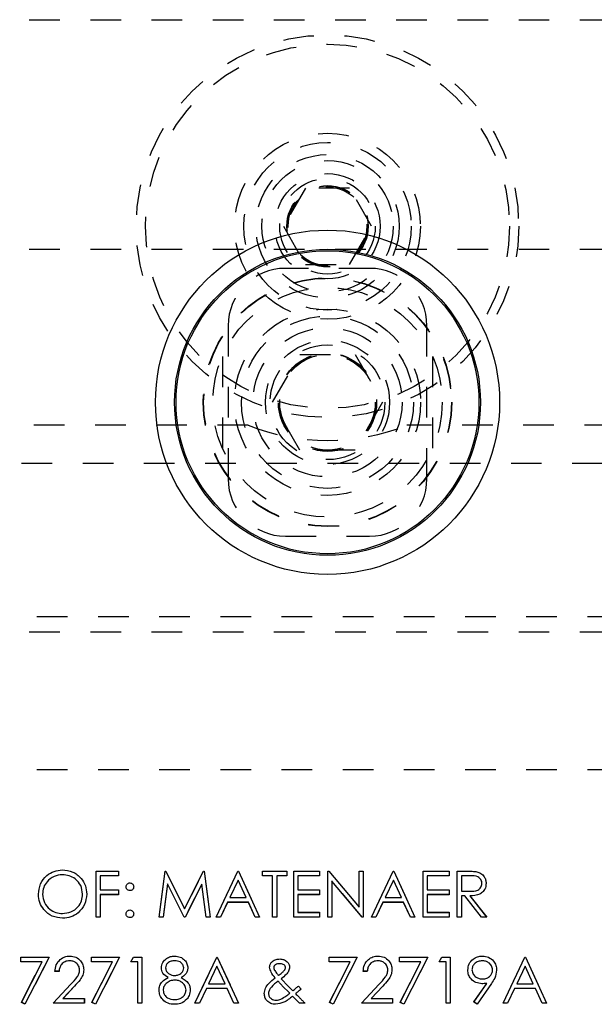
# Model space of a CAD drawing. Header units: inches. Extents: x 1772 to 2706, y -534 to -52.
# Tile 42 of 61: x 1889.47 to 1891.35, y -504.07 to -500.85. Entities that reach past the tile are written whole.
import ezdxf

# ---------------------------------------------------------------- set-up
doc = ezdxf.new("R2010")
doc.units = ezdxf.units.IN
doc.header["$LTSCALE"] = 0.5
doc.header["$MEASUREMENT"] = 0
doc.linetypes.add('HIDDEN', pattern=[0.225, 0.15, -0.075])
doc.layers.add('SID-M-H', color=4, linetype='HIDDEN')
doc.layers.add('SID-M-S', color=105, linetype='Continuous')

msp = doc.modelspace()

# ---------------------------------------------------------------- linework, layer by layer
at = {"layer": 'SID-M-H'}
for p, q in [((1889.30341, -500.85102), (1901.65341, -500.85102)), ((1890.40624, -501.40102), (1890.33407, -501.52602)), ((1890.55058, -501.40102), (1890.40624, -501.40102)), ((1890.62274, -501.52602), (1890.55058, -501.40102)), ((1890.33407, -501.52602), (1890.40624, -501.65102)), ((1890.55058, -501.65102), (1890.62274, -501.52602)), ((1884.50341, -501.60102), (1901.65341, -501.60102)), ((1890.40624, -501.65102), (1890.55058, -501.65102)), ((1890.61591, -501.66352), (1890.34091, -501.66352)), ((1890.15341, -501.85102), (1890.15341, -502.35102)), ((1890.80341, -502.35102), (1890.80341, -501.85102)), ((1890.13466, -501.95115), (1890.13466, -502.25089)), ((1890.29827, -502.10102), (1890.38834, -501.94502)), ((1890.38834, -501.94502), (1890.56847, -501.94502)), ((1890.56847, -501.94502), (1890.65854, -502.10102)), ((1890.82216, -501.95115), (1890.82216, -502.25089)), ((1890.38834, -502.25702), (1890.29827, -502.10102)), ((1890.65854, -502.10102), (1890.56847, -502.25702)), ((1890.2186, -502.17602), (1888.33821, -502.17602)), ((1892.6186, -502.17602), (1890.73821, -502.17602)), ((1890.56847, -502.25702), (1890.38834, -502.25702)), ((1907.17841, -502.30102), (1882.12841, -502.30102)), ((1890.34091, -502.53852), (1890.61591, -502.53852)), ((1882.12841, -502.80102), (1902.67841, -502.80102)), ((1889.30341, -502.85102), (1891.65341, -502.85102)), ((1887.52841, -503.30102), (1894.88091, -503.30102)), ((1889.7219, -503.63287), (1889.79498, -503.63287)), ((1889.7219, -503.78287), (1889.7219, -503.63287)), ((1889.73536, -503.64826), (1889.73536, -503.69441)), ((1889.79498, -503.64826), (1889.73536, -503.64826)), ((1889.79498, -503.63287), (1889.79498, -503.64826)), ((1889.92767, -503.78287), (1889.94747, -503.63287)), ((1889.94747, -503.63287), (1889.94939, -503.63287)), ((1889.94939, -503.63287), (1890.01132, -503.75595)), ((1890.01132, -503.75595), (1890.07307, -503.63287)), ((1890.07307, -503.63287), (1890.075, -503.63287)), ((1890.075, -503.63287), (1890.09498, -503.78287)), ((1890.11421, -503.78287), (1890.18536, -503.63287)), ((1890.18536, -503.63287), (1890.18728, -503.63287)), ((1890.18728, -503.63287), (1890.25652, -503.78287)), ((1890.26613, -503.63287), (1890.34498, -503.63287)), ((1890.26613, -503.64826), (1890.26613, -503.63287)), ((1890.29882, -503.64826), (1890.26613, -503.64826)), ((1890.29882, -503.78287), (1890.29882, -503.64826)), ((1890.31228, -503.64826), (1890.31228, -503.78287)), ((1890.34498, -503.64826), (1890.31228, -503.64826)), ((1890.34498, -503.63287), (1890.34498, -503.64826)), ((1890.36805, -503.63287), (1890.45267, -503.63287)), ((1890.36805, -503.78287), (1890.36805, -503.63287)), ((1890.38152, -503.64826), (1890.38152, -503.69441)), ((1890.45267, -503.64826), (1890.38152, -503.64826)), ((1890.45267, -503.63287), (1890.45267, -503.64826)), ((1890.47959, -503.63287), (1890.48242, -503.63287)), ((1890.47959, -503.78287), (1890.47959, -503.63287)), ((1890.48242, -503.63287), (1890.58152, -503.75093)), ((1890.58152, -503.63287), (1890.59498, -503.63287)), ((1890.58152, -503.75093), (1890.58152, -503.63287)), ((1890.59498, -503.63287), (1890.59498, -503.78287)), ((1890.6219, -503.78287), (1890.69305, -503.63287)), ((1890.69305, -503.63287), (1890.69498, -503.63287)), ((1890.69498, -503.63287), (1890.76421, -503.78287)), ((1890.79113, -503.63287), (1890.87575, -503.63287)), ((1890.79113, -503.78287), (1890.79113, -503.63287)), ((1890.80459, -503.64826), (1890.80459, -503.69441)), ((1890.87575, -503.64826), (1890.80459, -503.64826)), ((1890.87575, -503.63287), (1890.87575, -503.64826)), ((1890.90267, -503.63287), (1890.93269, -503.63287)), ((1890.90267, -503.78287), (1890.90267, -503.63287)), ((1890.91613, -503.64826), (1890.91613, -503.69826)), ((1890.94426, -503.64826), (1890.91613, -503.64826)), ((1889.95555, -503.6747), (1889.94122, -503.78287)), ((1890.00991, -503.78287), (1889.95555, -503.6747)), ((1890.06709, -503.67503), (1890.01298, -503.78287)), ((1890.08152, -503.78287), (1890.06709, -503.67503)), ((1890.18617, -503.66214), (1890.15904, -503.71941)), ((1890.21262, -503.71941), (1890.18617, -503.66214)), ((1890.59191, -503.78287), (1890.49305, -503.66508)), ((1890.49305, -503.66508), (1890.49305, -503.78287)), ((1890.69387, -503.66214), (1890.66673, -503.71941)), ((1890.72031, -503.71941), (1890.69387, -503.66214)), ((1889.73536, -503.69441), (1889.79498, -503.69441)), ((1889.73536, -503.7098), (1889.73536, -503.78287)), ((1889.79498, -503.7098), (1889.73536, -503.7098)), ((1889.79498, -503.69441), (1889.79498, -503.7098)), ((1890.15904, -503.71941), (1890.21262, -503.71941)), ((1890.38152, -503.69441), (1890.45267, -503.69441)), ((1890.38152, -503.7098), (1890.38152, -503.76749)), ((1890.45267, -503.7098), (1890.38152, -503.7098)), ((1890.45267, -503.69441), (1890.45267, -503.7098)), ((1890.66673, -503.71941), (1890.72031, -503.71941)), ((1890.80459, -503.69441), (1890.87575, -503.69441)), ((1890.80459, -503.7098), (1890.80459, -503.76749)), ((1890.87575, -503.7098), (1890.80459, -503.7098)), ((1890.87575, -503.69441), (1890.87575, -503.7098)), ((1890.91613, -503.69826), (1890.94359, -503.69847)), ((1890.91613, -503.71364), (1890.91613, -503.78287)), ((1890.92707, -503.71364), (1890.91613, -503.71364)), ((1890.98218, -503.78287), (1890.92707, -503.71364)), ((1890.94372, -503.71364), (1890.99882, -503.78287)), ((1890.15171, -503.7348), (1890.12893, -503.78287)), ((1890.21971, -503.7348), (1890.15171, -503.7348)), ((1890.24188, -503.78287), (1890.21971, -503.7348)), ((1890.6594, -503.7348), (1890.63662, -503.78287)), ((1890.7274, -503.7348), (1890.6594, -503.7348)), ((1890.74957, -503.78287), (1890.7274, -503.7348)), ((1889.73536, -503.78287), (1889.7219, -503.78287)), ((1889.94122, -503.78287), (1889.92767, -503.78287)), ((1890.01298, -503.78287), (1890.00991, -503.78287)), ((1890.09498, -503.78287), (1890.08152, -503.78287)), ((1890.12893, -503.78287), (1890.11421, -503.78287)), ((1890.25652, -503.78287), (1890.24188, -503.78287)), ((1890.31228, -503.78287), (1890.29882, -503.78287)), ((1890.45267, -503.78287), (1890.36805, -503.78287)), ((1890.38152, -503.76749), (1890.45267, -503.76749)), ((1890.45267, -503.76749), (1890.45267, -503.78287)), ((1890.49305, -503.78287), (1890.47959, -503.78287)), ((1890.59498, -503.78287), (1890.59191, -503.78287)), ((1890.63662, -503.78287), (1890.6219, -503.78287)), ((1890.76421, -503.78287), (1890.74957, -503.78287)), ((1890.87575, -503.78287), (1890.79113, -503.78287)), ((1890.80459, -503.76749), (1890.87575, -503.76749)), ((1890.87575, -503.76749), (1890.87575, -503.78287)), ((1890.91613, -503.78287), (1890.90267, -503.78287)), ((1890.99882, -503.78287), (1890.98218, -503.78287)), ((1889.47575, -503.91412), (1889.56805, -503.91412)), ((1889.47575, -503.92951), (1889.47575, -503.91412)), ((1889.54525, -503.92951), (1889.47575, -503.92951)), ((1889.47758, -504.06157), (1889.54525, -503.92951)), ((1889.56805, -503.91412), (1889.48921, -504.06797)), ((1889.70652, -503.91412), (1889.79882, -503.91412)), ((1889.70652, -503.92951), (1889.70652, -503.91412)), ((1889.77602, -503.92951), (1889.70652, -503.92951)), ((1889.70835, -504.06157), (1889.77602, -503.92951)), ((1889.79882, -503.91412), (1889.71998, -504.06797)), ((1889.83536, -503.92951), (1889.84417, -503.91412)), ((1889.85844, -503.92951), (1889.83536, -503.92951)), ((1889.84417, -503.91412), (1889.8719, -503.91412)), ((1889.85844, -504.06412), (1889.85844, -503.92951)), ((1889.8719, -503.91412), (1889.8719, -504.06412)), ((1890.04498, -504.06412), (1890.11613, -503.91412)), ((1890.11694, -503.94339), (1890.08981, -504.00066)), ((1890.11613, -503.91412), (1890.11805, -503.91412)), ((1890.14338, -504.00066), (1890.11694, -503.94339)), ((1890.11805, -503.91412), (1890.18728, -504.06412)), ((1890.48344, -503.91412), (1890.57575, -503.91412)), ((1890.48344, -503.92951), (1890.48344, -503.91412)), ((1890.55294, -503.92951), (1890.48344, -503.92951)), ((1890.48527, -504.06157), (1890.55294, -503.92951)), ((1890.57575, -503.91412), (1890.4969, -504.06797)), ((1890.71421, -503.91412), (1890.80652, -503.91412)), ((1890.71421, -503.92951), (1890.71421, -503.91412)), ((1890.78371, -503.92951), (1890.71421, -503.92951)), ((1890.71604, -504.06157), (1890.78371, -503.92951)), ((1890.80652, -503.91412), (1890.72767, -504.06797)), ((1890.84305, -503.92951), (1890.85186, -503.91412)), ((1890.86613, -503.92951), (1890.84305, -503.92951)), ((1890.85186, -503.91412), (1890.87959, -503.91412)), ((1890.86613, -504.06412), (1890.86613, -503.92951)), ((1890.87959, -503.91412), (1890.87959, -504.06412)), ((1891.05267, -504.06412), (1891.12382, -503.91412)), ((1891.12463, -503.94339), (1891.0975, -504.00066)), ((1891.12382, -503.91412), (1891.12575, -503.91412)), ((1891.15108, -504.00066), (1891.12463, -503.94339)), ((1891.12575, -503.91412), (1891.19498, -504.06412)), ((1889.60075, -503.96028), (1889.58728, -503.96028)), ((1890.60844, -503.96028), (1890.59498, -503.96028)), ((1889.58152, -504.06412), (1889.63969, -504.00204)), ((1889.6512, -504.00871), (1889.61367, -504.04874)), ((1890.08981, -504.00066), (1890.14338, -504.00066)), ((1890.32725, -503.98462), (1890.34984, -504.00835)), ((1890.3548, -504.03185), (1890.33073, -504.0073)), ((1890.34984, -504.00835), (1890.36487, -504.02368)), ((1890.38371, -504.00835), (1890.39224, -504.01824)), ((1890.58921, -504.06412), (1890.64738, -504.00204)), ((1890.65889, -504.00871), (1890.62136, -504.04874)), ((1890.9573, -504.06049), (1890.999, -503.99952)), ((1891.01424, -504.00042), (1890.96805, -504.06797)), ((1891.0975, -504.00066), (1891.15108, -504.00066)), ((1890.08248, -504.01605), (1890.0597, -504.06412)), ((1890.15048, -504.01605), (1890.08248, -504.01605)), ((1890.17265, -504.06412), (1890.15048, -504.01605)), ((1890.3865, -504.06412), (1890.364, -504.0412)), ((1891.09017, -504.01605), (1891.06739, -504.06412)), ((1891.15817, -504.01605), (1891.09017, -504.01605)), ((1891.18034, -504.06412), (1891.15817, -504.01605)), ((1889.48921, -504.06797), (1889.47758, -504.06157)), ((1889.68344, -504.06412), (1889.58152, -504.06412)), ((1889.61367, -504.04874), (1889.68344, -504.04874)), ((1889.68344, -504.04874), (1889.68344, -504.06412)), ((1889.71998, -504.06797), (1889.70835, -504.06157)), ((1889.8719, -504.06412), (1889.85844, -504.06412)), ((1890.0597, -504.06412), (1890.04498, -504.06412)), ((1890.18728, -504.06412), (1890.17265, -504.06412)), ((1890.40459, -504.06412), (1890.3865, -504.06412)), ((1890.4969, -504.06797), (1890.48527, -504.06157)), ((1890.69113, -504.06412), (1890.58921, -504.06412)), ((1890.62136, -504.04874), (1890.69113, -504.04874)), ((1890.69113, -504.04874), (1890.69113, -504.06412)), ((1890.72767, -504.06797), (1890.71604, -504.06157)), ((1890.87959, -504.06412), (1890.86613, -504.06412)), ((1890.96805, -504.06797), (1890.9573, -504.06049)), ((1891.06739, -504.06412), (1891.05267, -504.06412)), ((1891.19498, -504.06412), (1891.18034, -504.06412))]:
    msp.add_line(p, q, dxfattribs=at)
for centre, radius in [((1890.47841, -501.52602), 0.625), ((1890.47841, -501.52602), 0.595), ((1890.47841, -501.52602), 0.30375), ((1890.47841, -501.52602), 0.27375), ((1890.47841, -501.52602), 0.23438), ((1890.47841, -501.52602), 0.21469), ((1890.47841, -501.52602), 0.172), ((1890.47841, -501.52602), 0.15625), ((1890.47841, -501.52602), 0.13297), ((1890.47841, -501.52602), 0.1327), ((1890.47841, -501.52602), 0.13218), ((1890.47841, -501.52602), 0.1285), ((1890.47841, -502.10102), 0.40625), ((1890.47841, -502.10102), 0.405), ((1890.47841, -502.10102), 0.375), ((1890.47841, -502.10102), 0.3045), ((1890.47841, -502.10102), 0.28125), ((1890.47841, -502.10102), 0.24375), ((1890.47841, -502.10102), 0.203), ((1890.47841, -502.10102), 0.1875), ((1890.47841, -502.10102), 0.16072), ((1890.47841, -502.10102), 0.16045), ((1890.47841, -502.10102), 0.15993), ((1890.47841, -502.10102), 0.15625)]:
    msp.add_circle(centre, radius, dxfattribs=at)
for centre, radius, start, end in [((1890.34091, -501.85102), 0.1875, 90, 180), ((1890.61591, -501.85102), 0.1875, 0, 90), ((1890.47841, -501.52602), 0.7, 248.21321, 291.78679), ((1890.34091, -502.35102), 0.1875, 180, 270), ((1890.61591, -502.35102), 0.1875, 270, 0)]:
    msp.add_arc(centre, radius, start, end, dxfattribs=at)
at = {"layer": 'SID-M-S'}
for p, q in [((1889.72183, -503.63295), (1889.7949, -503.63295)), ((1889.72183, -503.78295), (1889.72183, -503.63295)), ((1889.73529, -503.64833), (1889.73529, -503.69448)), ((1889.7949, -503.64833), (1889.73529, -503.64833)), ((1889.7949, -503.63295), (1889.7949, -503.64833)), ((1889.92759, -503.78295), (1889.9474, -503.63295)), ((1889.9474, -503.63295), (1889.94932, -503.63295)), ((1889.94932, -503.63295), (1890.01125, -503.75602)), ((1890.01125, -503.75602), (1890.073, -503.63295)), ((1890.073, -503.63295), (1890.07492, -503.63295)), ((1890.07492, -503.63295), (1890.0949, -503.78295)), ((1890.11413, -503.78295), (1890.18529, -503.63295)), ((1890.18529, -503.63295), (1890.18721, -503.63295)), ((1890.18721, -503.63295), (1890.25644, -503.78295)), ((1890.26606, -503.63295), (1890.3449, -503.63295)), ((1890.26606, -503.64833), (1890.26606, -503.63295)), ((1890.29875, -503.64833), (1890.26606, -503.64833)), ((1890.29875, -503.78295), (1890.29875, -503.64833)), ((1890.31221, -503.64833), (1890.31221, -503.78295)), ((1890.3449, -503.64833), (1890.31221, -503.64833)), ((1890.3449, -503.63295), (1890.3449, -503.64833)), ((1890.36798, -503.63295), (1890.45259, -503.63295)), ((1890.36798, -503.78295), (1890.36798, -503.63295)), ((1890.38144, -503.64833), (1890.38144, -503.69448)), ((1890.45259, -503.64833), (1890.38144, -503.64833)), ((1890.45259, -503.63295), (1890.45259, -503.64833)), ((1890.47952, -503.63295), (1890.48234, -503.63295)), ((1890.47952, -503.78295), (1890.47952, -503.63295)), ((1890.48234, -503.63295), (1890.58144, -503.751)), ((1890.58144, -503.63295), (1890.5949, -503.63295)), ((1890.58144, -503.751), (1890.58144, -503.63295)), ((1890.5949, -503.63295), (1890.5949, -503.78295)), ((1890.62183, -503.78295), (1890.69298, -503.63295)), ((1890.69298, -503.63295), (1890.6949, -503.63295)), ((1890.6949, -503.63295), (1890.76413, -503.78295)), ((1890.79106, -503.63295), (1890.87567, -503.63295)), ((1890.79106, -503.78295), (1890.79106, -503.63295)), ((1890.80452, -503.64833), (1890.80452, -503.69448)), ((1890.87567, -503.64833), (1890.80452, -503.64833)), ((1890.87567, -503.63295), (1890.87567, -503.64833)), ((1890.90259, -503.63295), (1890.93261, -503.63295)), ((1890.90259, -503.78295), (1890.90259, -503.63295)), ((1890.94418, -503.64833), (1890.91606, -503.64833)), ((1890.91606, -503.64833), (1890.91606, -503.69833)), ((1889.95548, -503.67477), (1889.94115, -503.78295)), ((1890.00984, -503.78295), (1889.95548, -503.67477)), ((1890.06702, -503.6751), (1890.0129, -503.78295)), ((1890.08144, -503.78295), (1890.06702, -503.6751)), ((1890.1861, -503.66221), (1890.15896, -503.71948)), ((1890.21254, -503.71948), (1890.1861, -503.66221)), ((1890.49298, -503.66516), (1890.49298, -503.78295)), ((1890.59184, -503.78295), (1890.49298, -503.66516)), ((1890.69379, -503.66221), (1890.66666, -503.71948)), ((1890.72023, -503.71948), (1890.69379, -503.66221)), ((1889.73529, -503.69448), (1889.7949, -503.69448)), ((1889.73529, -503.70987), (1889.73529, -503.78295)), ((1889.7949, -503.70987), (1889.73529, -503.70987)), ((1889.7949, -503.69448), (1889.7949, -503.70987)), ((1890.15896, -503.71948), (1890.21254, -503.71948)), ((1890.38144, -503.69448), (1890.45259, -503.69448)), ((1890.38144, -503.70987), (1890.38144, -503.76756)), ((1890.45259, -503.70987), (1890.38144, -503.70987)), ((1890.45259, -503.69448), (1890.45259, -503.70987)), ((1890.66666, -503.71948), (1890.72023, -503.71948)), ((1890.80452, -503.69448), (1890.87567, -503.69448)), ((1890.80452, -503.70987), (1890.80452, -503.76756)), ((1890.87567, -503.70987), (1890.80452, -503.70987)), ((1890.87567, -503.69448), (1890.87567, -503.70987)), ((1890.91606, -503.69833), (1890.94352, -503.69854)), ((1890.91606, -503.71371), (1890.91606, -503.78295)), ((1890.92699, -503.71371), (1890.91606, -503.71371)), ((1890.9821, -503.78295), (1890.92699, -503.71371)), ((1890.94364, -503.71371), (1890.99875, -503.78295)), ((1890.15163, -503.73487), (1890.12886, -503.78295)), ((1890.21963, -503.73487), (1890.15163, -503.73487)), ((1890.24181, -503.78295), (1890.21963, -503.73487)), ((1890.65933, -503.73487), (1890.63655, -503.78295)), ((1890.72732, -503.73487), (1890.65933, -503.73487)), ((1890.7495, -503.78295), (1890.72732, -503.73487)), ((1889.73529, -503.78295), (1889.72183, -503.78295)), ((1889.94115, -503.78295), (1889.92759, -503.78295)), ((1890.0129, -503.78295), (1890.00984, -503.78295)), ((1890.0949, -503.78295), (1890.08144, -503.78295)), ((1890.12886, -503.78295), (1890.11413, -503.78295)), ((1890.25644, -503.78295), (1890.24181, -503.78295)), ((1890.31221, -503.78295), (1890.29875, -503.78295)), ((1890.45259, -503.78295), (1890.36798, -503.78295)), ((1890.38144, -503.76756), (1890.45259, -503.76756)), ((1890.45259, -503.76756), (1890.45259, -503.78295)), ((1890.49298, -503.78295), (1890.47952, -503.78295)), ((1890.5949, -503.78295), (1890.59184, -503.78295)), ((1890.63655, -503.78295), (1890.62183, -503.78295)), ((1890.76413, -503.78295), (1890.7495, -503.78295)), ((1890.87567, -503.78295), (1890.79106, -503.78295)), ((1890.80452, -503.76756), (1890.87567, -503.76756)), ((1890.87567, -503.76756), (1890.87567, -503.78295)), ((1890.91606, -503.78295), (1890.90259, -503.78295)), ((1890.99875, -503.78295), (1890.9821, -503.78295)), ((1889.47567, -503.9142), (1889.56798, -503.9142)), ((1889.47567, -503.92958), (1889.47567, -503.9142)), ((1889.54517, -503.92958), (1889.47567, -503.92958)), ((1889.4775, -504.06164), (1889.54517, -503.92958)), ((1889.56798, -503.9142), (1889.48913, -504.06804)), ((1889.70644, -503.9142), (1889.79875, -503.9142)), ((1889.70644, -503.92958), (1889.70644, -503.9142)), ((1889.77594, -503.92958), (1889.70644, -503.92958)), ((1889.70827, -504.06164), (1889.77594, -503.92958)), ((1889.79875, -503.9142), (1889.7199, -504.06804)), ((1889.83529, -503.92958), (1889.84409, -503.9142)), ((1889.85836, -503.92958), (1889.83529, -503.92958)), ((1889.84409, -503.9142), (1889.87183, -503.9142)), ((1889.85836, -504.0642), (1889.85836, -503.92958)), ((1889.87183, -503.9142), (1889.87183, -504.0642)), ((1890.0449, -504.0642), (1890.11606, -503.9142)), ((1890.11687, -503.94346), (1890.08973, -504.00073)), ((1890.11606, -503.9142), (1890.11798, -503.9142)), ((1890.14331, -504.00073), (1890.11687, -503.94346)), ((1890.11798, -503.9142), (1890.18721, -504.0642)), ((1890.48336, -503.9142), (1890.57567, -503.9142)), ((1890.48336, -503.92958), (1890.48336, -503.9142)), ((1890.55287, -503.92958), (1890.48336, -503.92958)), ((1890.4852, -504.06164), (1890.55287, -503.92958)), ((1890.57567, -503.9142), (1890.49683, -504.06804)), ((1890.71413, -503.9142), (1890.80644, -503.9142)), ((1890.71413, -503.92958), (1890.71413, -503.9142)), ((1890.78363, -503.92958), (1890.71413, -503.92958)), ((1890.71597, -504.06164), (1890.78363, -503.92958)), ((1890.80644, -503.9142), (1890.72759, -504.06804)), ((1890.84298, -503.92958), (1890.85178, -503.9142)), ((1890.86606, -503.92958), (1890.84298, -503.92958)), ((1890.85178, -503.9142), (1890.87952, -503.9142)), ((1890.86606, -504.0642), (1890.86606, -503.92958)), ((1890.87952, -503.9142), (1890.87952, -504.0642)), ((1891.05259, -504.0642), (1891.12375, -503.9142)), ((1891.12456, -503.94346), (1891.09743, -504.00073)), ((1891.12375, -503.9142), (1891.12567, -503.9142)), ((1891.151, -504.00073), (1891.12456, -503.94346)), ((1891.12567, -503.9142), (1891.1949, -504.0642)), ((1889.60067, -503.96035), (1889.58721, -503.96035)), ((1890.60836, -503.96035), (1890.5949, -503.96035)), ((1889.58144, -504.0642), (1889.63961, -504.00212)), ((1889.65112, -504.00879), (1889.61359, -504.04881)), ((1890.08973, -504.00073), (1890.14331, -504.00073)), ((1890.32717, -503.98469), (1890.34977, -504.00843)), ((1890.35473, -504.03192), (1890.33066, -504.00737)), ((1890.34977, -504.00843), (1890.36479, -504.02375)), ((1890.38363, -504.00843), (1890.39217, -504.01831)), ((1890.58913, -504.0642), (1890.64731, -504.00212)), ((1890.65881, -504.00879), (1890.62128, -504.04881)), ((1890.95722, -504.06056), (1890.99893, -503.99959)), ((1891.01416, -504.00049), (1890.96798, -504.06804)), ((1891.09743, -504.00073), (1891.151, -504.00073)), ((1890.0824, -504.01612), (1890.05963, -504.0642)), ((1890.1504, -504.01612), (1890.0824, -504.01612)), ((1890.17258, -504.0642), (1890.1504, -504.01612)), ((1890.38643, -504.0642), (1890.36392, -504.04127)), ((1891.09009, -504.01612), (1891.06732, -504.0642)), ((1891.15809, -504.01612), (1891.09009, -504.01612)), ((1891.18027, -504.0642), (1891.15809, -504.01612)), ((1889.48913, -504.06804), (1889.4775, -504.06164)), ((1889.68336, -504.0642), (1889.58144, -504.0642)), ((1889.61359, -504.04881), (1889.68336, -504.04881)), ((1889.68336, -504.04881), (1889.68336, -504.0642)), ((1889.7199, -504.06804), (1889.70827, -504.06164)), ((1889.87183, -504.0642), (1889.85836, -504.0642)), ((1890.05963, -504.0642), (1890.0449, -504.0642)), ((1890.18721, -504.0642), (1890.17258, -504.0642)), ((1890.40452, -504.0642), (1890.38643, -504.0642)), ((1890.49683, -504.06804), (1890.4852, -504.06164)), ((1890.69106, -504.0642), (1890.58913, -504.0642)), ((1890.62128, -504.04881), (1890.69106, -504.04881)), ((1890.69106, -504.04881), (1890.69106, -504.0642)), ((1890.72759, -504.06804), (1890.71597, -504.06164)), ((1890.87952, -504.0642), (1890.86606, -504.0642)), ((1890.96798, -504.06804), (1890.95722, -504.06056)), ((1891.06732, -504.0642), (1891.05259, -504.0642)), ((1891.1949, -504.0642), (1891.18027, -504.0642))]:
    msp.add_line(p, q, dxfattribs=at)
for radius in [0.5625, 0.5, 0.495]:
    msp.add_circle((1890.47841, -502.10102), radius, dxfattribs=at)
for points, knots in [([(1889.53336, -503.70861), (1889.53475, -503.69703), (1889.53752, -503.67389), (1889.55805, -503.64753), (1889.58396, -503.63182), (1889.60215, -503.63001), (1889.61125, -503.6291)], [0, 0, 0, 0, 0.27973102, 0.55932682, 0.77968048, 1, 1, 1, 1]), ([(1889.61191, -503.64448), (1889.60244, -503.64571), (1889.5835, -503.64817), (1889.56183, -503.66488), (1889.54887, -503.68613), (1889.54751, -503.70107), (1889.54683, -503.70855)], [0, 0, 0, 0, 0.2796271, 0.5593495, 0.7796302, 1, 1, 1, 1]), ([(1889.61125, -503.6291), (1889.623, -503.63033), (1889.6465, -503.6328), (1889.67279, -503.65409), (1889.68874, -503.68022), (1889.69028, -503.69866), (1889.69106, -503.70789)], [0, 0, 0, 0, 0.2797673, 0.5593585, 0.7795711, 1, 1, 1, 1]), ([(1889.67759, -503.70786), (1889.67644, -503.69833), (1889.67414, -503.67929), (1889.65589, -503.65863), (1889.63427, -503.64669), (1889.61936, -503.64522), (1889.61191, -503.64448)], [0, 0, 0, 0, 0.279468, 0.5588703, 0.7795158, 1, 1, 1, 1]), ([(1890.93261, -503.63295), (1890.93899, -503.63292), (1890.95036, -503.63289), (1890.96164, -503.63435), (1890.9666, -503.63499)], [0, 0, 0, 0, 0.5602397, 1, 1, 1, 1]), ([(1890.98336, -503.67303), (1890.9832, -503.67083), (1890.98288, -503.66644), (1890.97989, -503.66045), (1890.97567, -503.65537), (1890.96455, -503.64804), (1890.95323, -503.6482), (1890.94418, -503.64833)], [0, 0, 0, 0, 0.1253074, 0.250617, 0.3759543, 0.5012806, 1, 1, 1, 1]), ([(1890.9666, -503.63499), (1890.9713, -503.63655), (1890.98071, -503.63967), (1890.99062, -503.64978), (1890.99608, -503.66142), (1890.99658, -503.66918), (1890.99683, -503.67306)], [0, 0, 0, 0, 0.2797971, 0.5594998, 0.7796265, 1, 1, 1, 1]), ([(1889.8199, -503.68391), (1889.82013, -503.68207), (1889.82059, -503.67839), (1889.82398, -503.67432), (1889.82807, -503.67181), (1889.83096, -503.67154), (1889.8324, -503.67141)], [0, 0, 0, 0, 0.2795852, 0.5594544, 0.7796968, 1, 1, 1, 1]), ([(1889.8324, -503.69641), (1889.83056, -503.69619), (1889.82687, -503.69576), (1889.8228, -503.69235), (1889.82028, -503.68825), (1889.82003, -503.68536), (1889.8199, -503.68391)], [0, 0, 0, 0, 0.2796468, 0.5592988, 0.7796148, 1, 1, 1, 1]), ([(1889.8324, -503.67141), (1889.83425, -503.67162), (1889.83795, -503.67204), (1889.84199, -503.67548), (1889.84456, -503.67955), (1889.84479, -503.68245), (1889.8449, -503.68391)], [0, 0, 0, 0, 0.2796016, 0.559212, 0.7794752, 1, 1, 1, 1]), ([(1889.8449, -503.68391), (1889.8447, -503.68576), (1889.84428, -503.68945), (1889.84084, -503.69351), (1889.83676, -503.69604), (1889.83385, -503.69629), (1889.8324, -503.69641)], [0, 0, 0, 0, 0.2795175, 0.5593264, 0.7795441, 1, 1, 1, 1]), ([(1890.94352, -503.69854), (1890.95273, -503.69851), (1890.96426, -503.69848), (1890.97564, -503.69115), (1890.98159, -503.68426), (1890.98266, -503.67751), (1890.98336, -503.67303)], [0, 0, 0, 0, 0.49982713, 0.62549782, 0.75120789, 1, 1, 1, 1]), ([(1890.99683, -503.67306), (1890.99643, -503.6778), (1890.99565, -503.68728), (1890.98823, -503.69989), (1890.97132, -503.71249), (1890.95505, -503.71321), (1890.94364, -503.71371)], [0, 0, 0, 0, 0.1871202, 0.3739789, 0.5609112, 1, 1, 1, 1]), ([(1889.61245, -503.78679), (1889.60083, -503.78551), (1889.57758, -503.78293), (1889.55172, -503.76173), (1889.53579, -503.73598), (1889.53417, -503.71773), (1889.53336, -503.70861)], [0, 0, 0, 0, 0.2796633, 0.5593539, 0.7796364, 1, 1, 1, 1]), ([(1889.54683, -503.70855), (1889.54797, -503.718), (1889.55027, -503.73691), (1889.5684, -503.7573), (1889.58965, -503.76958), (1889.60449, -503.7708), (1889.61191, -503.77141)], [0, 0, 0, 0, 0.279416, 0.5590765, 0.779478, 1, 1, 1, 1]), ([(1889.61191, -503.77141), (1889.62144, -503.77032), (1889.64048, -503.76815), (1889.66255, -503.75172), (1889.67553, -503.73034), (1889.6769, -503.71535), (1889.67759, -503.70786)], [0, 0, 0, 0, 0.2798297, 0.559389, 0.7796538, 1, 1, 1, 1]), ([(1889.69106, -503.70789), (1889.68974, -503.71952), (1889.6871, -503.7428), (1889.66573, -503.76861), (1889.63987, -503.78445), (1889.62159, -503.78601), (1889.61245, -503.78679)], [0, 0, 0, 0, 0.2796304, 0.5593429, 0.7795972, 1, 1, 1, 1]), ([(1889.8199, -503.77237), (1889.82012, -503.77053), (1889.82056, -503.76684), (1889.82395, -503.76276), (1889.82806, -503.76025), (1889.83095, -503.76), (1889.8324, -503.75987)], [0, 0, 0, 0, 0.2795762, 0.5592837, 0.7795524, 1, 1, 1, 1]), ([(1889.8324, -503.78487), (1889.83056, -503.78464), (1889.82689, -503.78419), (1889.82282, -503.78079), (1889.82031, -503.77671), (1889.82004, -503.77381), (1889.8199, -503.77237)], [0, 0, 0, 0, 0.2795812, 0.5591432, 0.7795754, 1, 1, 1, 1]), ([(1889.8324, -503.75987), (1889.83425, -503.76008), (1889.83795, -503.7605), (1889.84199, -503.76394), (1889.84456, -503.76801), (1889.84479, -503.77091), (1889.8449, -503.77237)], [0, 0, 0, 0, 0.2796016, 0.559212, 0.7794752, 1, 1, 1, 1]), ([(1889.8449, -503.77237), (1889.84468, -503.77421), (1889.84425, -503.7779), (1889.84083, -503.78196), (1889.83674, -503.78448), (1889.83385, -503.78474), (1889.8324, -503.78487)], [0, 0, 0, 0, 0.2794691, 0.5593578, 0.7796739, 1, 1, 1, 1]), ([(1889.58721, -503.96035), (1889.58808, -503.95306), (1889.58983, -503.93849), (1889.60263, -503.92183), (1889.61891, -503.91182), (1889.63039, -503.91084), (1889.63613, -503.91035)], [0, 0, 0, 0, 0.2800291, 0.5595146, 0.7796675, 1, 1, 1, 1]), ([(1889.63613, -503.91035), (1889.64282, -503.91097), (1889.65618, -503.91222), (1889.67103, -503.92444), (1889.68002, -503.93926), (1889.68097, -503.94971), (1889.68144, -503.95494)], [0, 0, 0, 0, 0.2798903, 0.55922373, 0.77958237, 1, 1, 1, 1]), ([(1889.93529, -503.94884), (1889.93635, -503.94284), (1889.93848, -503.93081), (1889.95086, -503.91834), (1889.96498, -503.91149), (1889.97449, -503.91073), (1889.97925, -503.91035)], [0, 0, 0, 0, 0.2788058, 0.5584573, 0.7791595, 1, 1, 1, 1]), ([(1889.97925, -503.91035), (1889.98523, -503.91101), (1889.99718, -503.91232), (1890.01121, -503.92222), (1890.0201, -503.93518), (1890.02125, -503.94457), (1890.02183, -503.94926)], [0, 0, 0, 0, 0.2799289, 0.5596229, 0.7799456, 1, 1, 1, 1]), ([(1890.5949, -503.96035), (1890.59578, -503.95306), (1890.59752, -503.93849), (1890.61032, -503.92183), (1890.6266, -503.91182), (1890.63808, -503.91084), (1890.64382, -503.91035)], [0, 0, 0, 0, 0.2800291, 0.5595146, 0.7796675, 1, 1, 1, 1]), ([(1890.64382, -503.91035), (1890.65051, -503.91097), (1890.66387, -503.91222), (1890.67872, -503.92444), (1890.68772, -503.93926), (1890.68866, -503.94971), (1890.68913, -503.95494)], [0, 0, 0, 0, 0.2798903, 0.5592237, 0.7795824, 1, 1, 1, 1]), ([(1890.93721, -503.95629), (1890.93803, -503.94936), (1890.93966, -503.93551), (1890.95292, -503.92046), (1890.96869, -503.91185), (1890.97953, -503.91085), (1890.98496, -503.91035)], [0, 0, 0, 0, 0.2795384, 0.558851, 0.7794523, 1, 1, 1, 1]), ([(1890.98496, -503.91035), (1890.99177, -503.91115), (1891.0054, -503.91275), (1891.02087, -503.92499), (1891.02982, -503.9404), (1891.0309, -503.95109), (1891.03144, -503.95644)], [0, 0, 0, 0, 0.2797299, 0.5591633, 0.7796116, 1, 1, 1, 1]), ([(1889.63544, -503.92573), (1889.63031, -503.92626), (1889.62008, -503.9273), (1889.6085, -503.93666), (1889.60227, -503.9484), (1889.6012, -503.95636), (1889.60067, -503.96035)], [0, 0, 0, 0, 0.2796987, 0.5588466, 0.7791762, 1, 1, 1, 1]), ([(1889.66798, -503.95614), (1889.66735, -503.95151), (1889.66609, -503.94222), (1889.65693, -503.9324), (1889.64638, -503.92657), (1889.63909, -503.92601), (1889.63544, -503.92573)], [0, 0, 0, 0, 0.2791258, 0.5589784, 0.77935, 1, 1, 1, 1]), ([(1889.9785, -503.92573), (1889.97456, -503.926), (1889.96668, -503.92653), (1889.95703, -503.93207), (1889.95002, -503.93977), (1889.94917, -503.94596), (1889.94875, -503.94905)], [0, 0, 0, 0, 0.2806507, 0.5605655, 0.7806204, 1, 1, 1, 1]), ([(1890.00836, -503.94875), (1890.00756, -503.9449), (1890.00595, -503.93716), (1889.9949, -503.9272), (1889.98471, -503.92629), (1889.9785, -503.92573)], [0, 0, 0, 0, 0.2789711, 0.5599188, 1, 1, 1, 1]), ([(1890.28913, -503.94644), (1890.28961, -503.94251), (1890.29047, -503.93547), (1890.29544, -503.93051), (1890.29764, -503.92832)], [0, 0, 0, 0, 0.5587871, 1, 1, 1, 1]), ([(1890.29764, -503.92832), (1890.30181, -503.92556), (1890.30927, -503.92063), (1890.31815, -503.92017), (1890.32207, -503.91996)], [0, 0, 0, 0, 0.5588421, 1, 1, 1, 1]), ([(1890.32155, -503.93535), (1890.3192, -503.93547), (1890.31449, -503.9357), (1890.30845, -503.93831), (1890.30364, -503.94238), (1890.30294, -503.94607), (1890.30259, -503.94791)], [0, 0, 0, 0, 0.281036, 0.5613948, 0.7814436, 1, 1, 1, 1]), ([(1890.34106, -503.94761), (1890.34095, -503.94654), (1890.34074, -503.94441), (1890.33838, -503.94078), (1890.33228, -503.93624), (1890.32584, -503.9357), (1890.32155, -503.93535)], [0, 0, 0, 0, 0.1254023, 0.2510874, 0.5013788, 1, 1, 1, 1]), ([(1890.32207, -503.91996), (1890.32647, -503.92035), (1890.33527, -503.92112), (1890.34611, -503.92752), (1890.35316, -503.9368), (1890.35407, -503.94371), (1890.35452, -503.94716)], [0, 0, 0, 0, 0.280416, 0.5602869, 0.7803331, 1, 1, 1, 1]), ([(1890.64313, -503.92573), (1890.63801, -503.92626), (1890.62777, -503.9273), (1890.61619, -503.93666), (1890.60996, -503.9484), (1890.6089, -503.95636), (1890.60836, -503.96035)], [0, 0, 0, 0, 0.27969874, 0.55884664, 0.77917619, 1, 1, 1, 1]), ([(1890.67567, -503.95614), (1890.67504, -503.95151), (1890.67378, -503.94222), (1890.66462, -503.9324), (1890.65408, -503.92657), (1890.64678, -503.92601), (1890.64313, -503.92573)], [0, 0, 0, 0, 0.2791258, 0.5589784, 0.77935, 1, 1, 1, 1]), ([(1890.98427, -503.92573), (1890.97959, -503.92619), (1890.97024, -503.92709), (1890.95924, -503.93466), (1890.95188, -503.94451), (1890.95107, -503.95186), (1890.95067, -503.95554)], [0, 0, 0, 0, 0.2800921, 0.5600105, 0.7801305, 1, 1, 1, 1]), ([(1891.01798, -503.95554), (1891.01728, -503.95086), (1891.01589, -503.94148), (1891.00612, -503.93201), (1890.99532, -503.92651), (1890.98795, -503.92599), (1890.98427, -503.92573)], [0, 0, 0, 0, 0.2787219, 0.5585693, 0.7791712, 1, 1, 1, 1]), ([(1889.63961, -504.00212), (1889.64681, -503.99471), (1889.65683, -503.9844), (1889.66677, -503.96839), (1889.66758, -503.96022), (1889.66798, -503.95614)], [0, 0, 0, 0, 0.5607172, 0.7805321, 1, 1, 1, 1]), ([(1889.68144, -503.95494), (1889.68083, -503.96089), (1889.67961, -503.9728), (1889.66767, -503.99082), (1889.6574, -504.00197), (1889.65112, -504.00879)], [0, 0, 0, 0, 0.2792969, 0.5591688, 1, 1, 1, 1]), ([(1889.95719, -503.98063), (1889.95075, -503.97636), (1889.94176, -503.97039), (1889.93605, -503.95778), (1889.93554, -503.95182), (1889.93529, -503.94884)], [0, 0, 0, 0, 0.5577522, 0.7789324, 1, 1, 1, 1]), ([(1889.94875, -503.94905), (1889.94959, -503.95303), (1889.95127, -503.96101), (1889.96018, -503.96856), (1889.96953, -503.97312), (1889.97587, -503.97358), (1889.97904, -503.97381)], [0, 0, 0, 0, 0.2777214, 0.5582236, 0.7790716, 1, 1, 1, 1]), ([(1889.97904, -503.97381), (1889.98301, -503.97339), (1889.99097, -503.97254), (1890.0006, -503.96646), (1890.0069, -503.95808), (1890.00788, -503.95186), (1890.00836, -503.94875)], [0, 0, 0, 0, 0.28023702, 0.56014541, 0.78043479, 1, 1, 1, 1]), ([(1890.02183, -503.94926), (1890.02149, -503.953), (1890.02082, -503.96048), (1890.0137, -503.9723), (1890.00552, -503.97747), (1890.00052, -503.98063)], [0, 0, 0, 0, 0.2801589, 0.560243, 1, 1, 1, 1]), ([(1890.30725, -503.98108), (1890.30231, -503.97535), (1890.29352, -503.96517), (1890.29047, -503.95214), (1890.28913, -503.94644)], [0, 0, 0, 0, 0.5626981, 1, 1, 1, 1]), ([(1890.30259, -503.94791), (1890.30269, -503.94936), (1890.30287, -503.95194), (1890.30404, -503.95425), (1890.30455, -503.95527)], [0, 0, 0, 0, 0.5595537, 1, 1, 1, 1]), ([(1890.30455, -503.95527), (1890.30682, -503.95885), (1890.31087, -503.96525), (1890.31579, -503.97101), (1890.31795, -503.97354)], [0, 0, 0, 0, 0.5598979, 1, 1, 1, 1]), ([(1890.31795, -503.97354), (1890.32178, -503.97094), (1890.32861, -503.96629), (1890.33419, -503.9602), (1890.33664, -503.95752)], [0, 0, 0, 0, 0.5601646, 1, 1, 1, 1]), ([(1890.35452, -503.94716), (1890.35366, -503.95158), (1890.35193, -503.96045), (1890.34129, -503.97286), (1890.33253, -503.9802), (1890.32717, -503.98469)], [0, 0, 0, 0, 0.2783837, 0.5586559, 1, 1, 1, 1]), ([(1890.33664, -503.95752), (1890.3379, -503.95585), (1890.34015, -503.95288), (1890.34078, -503.94922), (1890.34106, -503.94761)], [0, 0, 0, 0, 0.5610412, 1, 1, 1, 1]), ([(1890.64731, -504.00212), (1890.6545, -503.99471), (1890.66452, -503.9844), (1890.67446, -503.96839), (1890.67527, -503.96022), (1890.67567, -503.95614)], [0, 0, 0, 0, 0.5607172, 0.7805321, 1, 1, 1, 1]), ([(1890.68913, -503.95494), (1890.68852, -503.96089), (1890.68731, -503.9728), (1890.67536, -503.99082), (1890.66509, -504.00197), (1890.65881, -504.00879)], [0, 0, 0, 0, 0.2792969, 0.5591688, 1, 1, 1, 1]), ([(1890.98315, -504.00073), (1890.97647, -504.00001), (1890.96312, -503.99858), (1890.94799, -503.98676), (1890.9386, -503.97204), (1890.93767, -503.96154), (1890.93721, -503.95629)], [0, 0, 0, 0, 0.2798143, 0.5594885, 0.7796351, 1, 1, 1, 1]), ([(1890.95067, -503.95554), (1890.95143, -503.96031), (1890.95296, -503.96988), (1890.96324, -503.97928), (1890.97438, -503.98458), (1890.98189, -503.98509), (1890.98565, -503.98535)], [0, 0, 0, 0, 0.27847246, 0.55842362, 0.77909763, 1, 1, 1, 1]), ([(1890.98565, -503.98535), (1890.99027, -503.98498), (1890.99951, -503.98423), (1891.01031, -503.97652), (1891.01694, -503.96641), (1891.01763, -503.95916), (1891.01798, -503.95554)], [0, 0, 0, 0, 0.2803193, 0.5595299, 0.7797528, 1, 1, 1, 1]), ([(1891.03144, -503.95644), (1891.02993, -503.96534), (1891.02722, -503.98128), (1891.01816, -503.99461), (1891.01416, -504.00049)], [0, 0, 0, 0, 0.5581895, 1, 1, 1, 1]), ([(1889.92759, -504.02174), (1889.92809, -504.01673), (1889.92908, -504.00671), (1889.93915, -503.99115), (1889.95035, -503.98462), (1889.95719, -503.98063)], [0, 0, 0, 0, 0.2799866, 0.5599013, 1, 1, 1, 1]), ([(1889.97937, -503.9892), (1889.9741, -503.98964), (1889.96356, -503.99054), (1889.95115, -503.99894), (1889.94258, -504.00979), (1889.94156, -504.01806), (1889.94106, -504.02219)], [0, 0, 0, 0, 0.2802829, 0.5601377, 0.7802983, 1, 1, 1, 1]), ([(1890.01606, -504.02078), (1890.01518, -504.0158), (1890.01341, -504.0058), (1890.00276, -503.99591), (1889.9912, -503.99003), (1889.98331, -503.98947), (1889.97937, -503.9892)], [0, 0, 0, 0, 0.2783033, 0.5585094, 0.7791463, 1, 1, 1, 1]), ([(1890.00052, -503.98063), (1890.00902, -503.98578), (1890.02088, -503.99297), (1890.02865, -504.00902), (1890.02923, -504.01668), (1890.02952, -504.02051)], [0, 0, 0, 0, 0.55827137, 0.77908878, 1, 1, 1, 1]), ([(1890.27183, -504.0328), (1890.27272, -504.02675), (1890.27452, -504.01465), (1890.28815, -503.99715), (1890.3, -503.98718), (1890.30725, -503.98108)], [0, 0, 0, 0, 0.2789472, 0.5588299, 1, 1, 1, 1]), ([(1890.31708, -503.99235), (1890.30927, -503.9983), (1890.29841, -504.00658), (1890.28742, -504.02073), (1890.286, -504.02838), (1890.28529, -504.03219)], [0, 0, 0, 0, 0.561001, 0.7810545, 1, 1, 1, 1]), ([(1890.33066, -504.00737), (1890.32809, -504.0046), (1890.32349, -503.99966), (1890.31904, -503.99458), (1890.31708, -503.99235)], [0, 0, 0, 0, 0.5599976, 1, 1, 1, 1]), ([(1890.36479, -504.02375), (1890.36831, -504.02089), (1890.3746, -504.01579), (1890.38087, -504.01068), (1890.38363, -504.00843)], [0, 0, 0, 0, 0.5600003, 1, 1, 1, 1]), ([(1890.99893, -503.99959), (1890.99599, -503.99994), (1890.99075, -504.00058), (1890.98548, -504.00069), (1890.98315, -504.00073)], [0, 0, 0, 0, 0.5599442, 1, 1, 1, 1]), ([(1889.97835, -504.06804), (1889.97109, -504.06759), (1889.95662, -504.06668), (1889.93971, -504.05452), (1889.92953, -504.03867), (1889.92824, -504.02738), (1889.92759, -504.02174)], [0, 0, 0, 0, 0.2805448, 0.5592692, 0.7798157, 1, 1, 1, 1]), ([(1889.94106, -504.02219), (1889.9419, -504.02719), (1889.94359, -504.03721), (1889.95746, -504.05042), (1889.97052, -504.05181), (1889.9785, -504.05266)], [0, 0, 0, 0, 0.2798334, 0.5601982, 1, 1, 1, 1]), ([(1889.9785, -504.05266), (1889.98366, -504.0523), (1889.99397, -504.0516), (1890.00642, -504.04372), (1890.0146, -504.0329), (1890.01557, -504.02482), (1890.01606, -504.02078)], [0, 0, 0, 0, 0.2806017, 0.5599618, 0.7801797, 1, 1, 1, 1]), ([(1890.02952, -504.02051), (1890.02891, -504.02689), (1890.02783, -504.0383), (1890.02112, -504.04752), (1890.01816, -504.05158)], [0, 0, 0, 0, 0.559346, 1, 1, 1, 1]), ([(1890.30881, -504.06804), (1890.30342, -504.06759), (1890.29266, -504.06669), (1890.28017, -504.05749), (1890.27287, -504.04546), (1890.27217, -504.03702), (1890.27183, -504.0328)], [0, 0, 0, 0, 0.2801993, 0.5593309, 0.7795478, 1, 1, 1, 1]), ([(1890.28529, -504.03219), (1890.28584, -504.03567), (1890.28695, -504.04263), (1890.29407, -504.04979), (1890.30209, -504.05397), (1890.30757, -504.05438), (1890.31032, -504.05458)], [0, 0, 0, 0, 0.2787007, 0.55877779, 0.77925757, 1, 1, 1, 1]), ([(1890.36392, -504.04127), (1890.35488, -504.04909), (1890.33879, -504.063), (1890.31795, -504.06651), (1890.30881, -504.06804)], [0, 0, 0, 0, 0.5620525, 1, 1, 1, 1]), ([(1890.32594, -504.05109), (1890.33161, -504.04795), (1890.34173, -504.04234), (1890.35075, -504.03511), (1890.35473, -504.03192)], [0, 0, 0, 0, 0.5597079, 1, 1, 1, 1]), ([(1890.39217, -504.01831), (1890.38877, -504.02107), (1890.38271, -504.02599), (1890.37665, -504.03093), (1890.37399, -504.0331)], [0, 0, 0, 0, 0.5599992, 1, 1, 1, 1]), ([(1890.37399, -504.0331), (1890.37713, -504.0363), (1890.38275, -504.04202), (1890.38837, -504.04774), (1890.39085, -504.05025)], [0, 0, 0, 0, 0.5599996, 1, 1, 1, 1]), ([(1890.01816, -504.05158), (1890.01169, -504.05707), (1890.00009, -504.06692), (1889.98501, -504.0677), (1889.97835, -504.06804)], [0, 0, 0, 0, 0.55775788, 1, 1, 1, 1]), ([(1890.31032, -504.05458), (1890.31334, -504.05438), (1890.31874, -504.05403), (1890.32374, -504.05199), (1890.32594, -504.05109)], [0, 0, 0, 0, 0.5597658, 1, 1, 1, 1]), ([(1890.39085, -504.05025), (1890.3934, -504.05285), (1890.39797, -504.05748), (1890.40252, -504.06214), (1890.40452, -504.0642)], [0, 0, 0, 0, 0.5600009, 1, 1, 1, 1])]:
    msp.add_open_spline(points, degree=3, knots=knots, dxfattribs=at)

doc.saveas('drawing.dxf')
